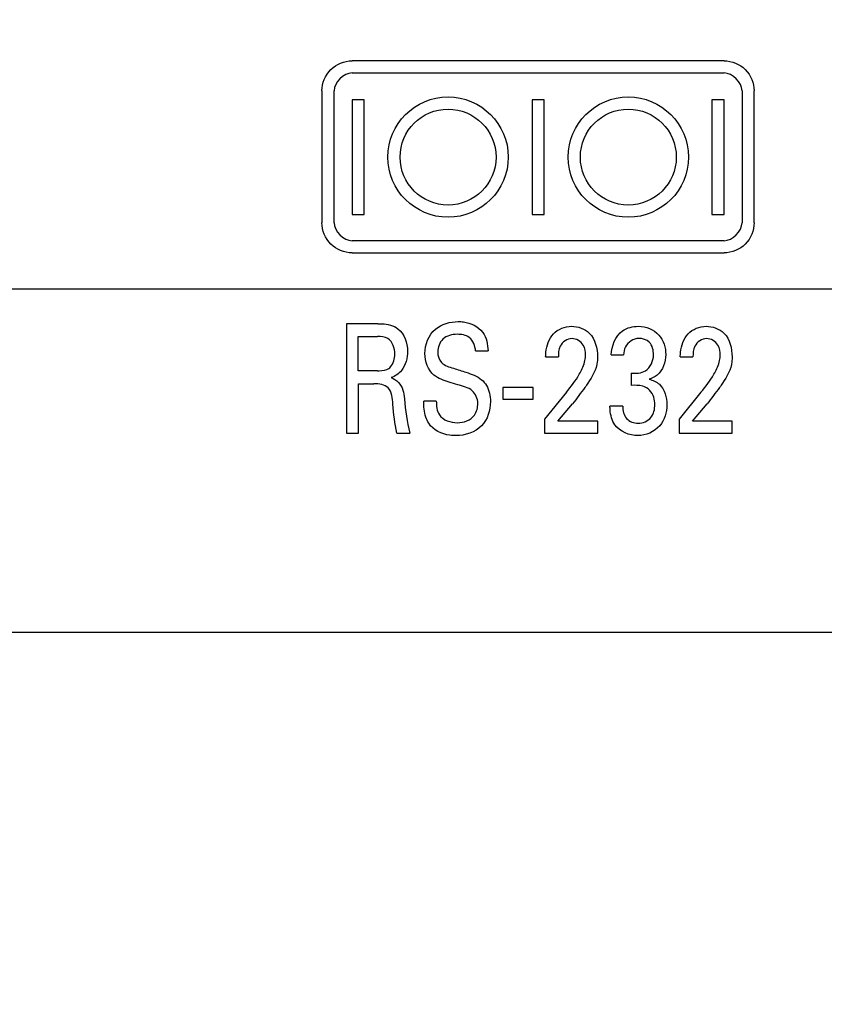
# Model space of a CAD drawing. Header units: inches. Extents: x 0 to 34, y 0 to 22.
# Tile 14 of 59: x 8.5 to 9.2, y 8.6 to 9.5. Entities that reach past the tile are written whole.
import ezdxf

# ---------------------------------------------------------------- set-up
doc = ezdxf.new("R2010")
doc.units = ezdxf.units.IN
doc.header["$LTSCALE"] = 1.87
doc.header["$MEASUREMENT"] = 0
doc.layers.get('0').update_dxf_attribs({"linetype": 'CONTINUOUS'})
doc.layers.add('ARTWORK', color=7, linetype='CONTINUOUS')
doc.layers.add('DIMENSIONS', color=7, linetype='CONTINUOUS')
doc.styles.get("Standard").update_dxf_attribs({"font": 'txt', "width": 0.8})
doc.dimstyles.new('DIMSTYLE_1', dxfattribs={"dimtxt": 0.125, "dimasz": 0.18, "dimexe": 0.125, "dimexo": 0.0625, "dimgap": 0.03125, "dimtad": 0, "dimtih": 1, "dimtoh": 1, "dimlfac": 0.5, "dimzin": 4, "dimdsep": 46, "dimtxsty": 'STANDARD', "dimblk": '_FILLED', "dimblk1": '_FILLED', "dimblk2": '_FILLED', "dimcen": 0.09, "dimadec": 0, "dimazin": 0, "dimtp": 0.01, "dimtm": 0.01, "dimtfac": 1, "dimtofl": 0, "dimtmove": 0, "dimatfit": 3, "dimldrblk": '_FILLED', "dimfxl": 1, "dimtolj": 1, "dimtzin": 4, "dimarcsym": 0})
doc.dimstyles.new('DIMSTYLE_2', dxfattribs={"dimtxt": 0.125, "dimasz": 0.18, "dimexe": 0.125, "dimexo": 0.0625, "dimgap": 0.03125, "dimtad": 0, "dimtih": 1, "dimtoh": 1, "dimlfac": 0.5, "dimzin": 4, "dimdsep": 46, "dimtxsty": 'STANDARD', "dimblk": '_FILLED', "dimblk1": '_FILLED', "dimblk2": '_FILLED', "dimcen": 0.09, "dimadec": 0, "dimazin": 0, "dimtp": 0.001, "dimtm": 0.001, "dimtfac": 1, "dimtofl": 0, "dimtmove": 0, "dimatfit": 3, "dimldrblk": '_FILLED', "dimfxl": 1, "dimtolj": 1, "dimtzin": 4, "dimarcsym": 0})

# ---------------------------------------------------------------- blocks, each defined once
blk = doc.blocks.new('*D5')
at = {"layer": 'DIMENSIONS', "color": 2, "linetype": 'CONTINUOUS'}
blk.add_line((9.78217, 9.04026), (9.78217, 7.30146), dxfattribs=at)
at = {"layer": 'DIMENSIONS', "color": 2, "linetype": 'CONTINUOUS', "insert": (9.71967, 7.23896), "char_height": 0.125, "width": 1.125, "attachment_point": 3, "rotation": 90, "line_spacing_factor": 0.9}
blk.add_mtext('2.46{\\Ftxt.shx;\\W1.000000;\\H0.125000; }[62.4]', dxfattribs=at)
blk = doc.blocks.new('_FILLED')
at = {"color": 0, "linetype": 'BYBLOCK'}
blk.add_solid([(0, 0), (-1, 0.1736), (-1, -0.1736)], dxfattribs=at)
blk = doc.blocks.new('*D6')
at = {"layer": 'DIMENSIONS', "color": 2, "linetype": 'CONTINUOUS'}
blk.add_line((9.62217, 9.88179), (9.62217, 7.30146), dxfattribs=at)
at = {"layer": 'DIMENSIONS', "color": 2, "linetype": 'CONTINUOUS', "insert": (9.55967, 7.23896), "char_height": 0.125, "width": 1.125, "attachment_point": 3, "rotation": 90, "line_spacing_factor": 0.9}
blk.add_mtext('2.38{\\Ftxt.shx;\\W1.000000;\\H0.125000; }[60.4]', dxfattribs=at)
blk = doc.blocks.new('*D7')
at = {"layer": 'DIMENSIONS', "color": 2, "linetype": 'CONTINUOUS'}
blk.add_line((11.15558, 9.3951), (11.15558, 7.30146), dxfattribs=at)
at = {"layer": 'DIMENSIONS', "color": 2, "linetype": 'CONTINUOUS', "insert": (11.09308, 7.23896), "char_height": 0.125, "width": 1.125, "attachment_point": 3, "rotation": 90, "line_spacing_factor": 0.9}
blk.add_mtext('3.15{\\Ftxt.shx;\\W1.000000;\\H0.125000; }[79.9]', dxfattribs=at)
blk = doc.blocks.new('*D8')
at = {"layer": 'DIMENSIONS', "color": 6, "linetype": 'CONTINUOUS'}
for p, q in [((11.67626, 10.37226), (11.67626, 7.68557)), ((11.67626, 7.68557), (11.82364, 7.51422)), ((11.82364, 7.51422), (11.82364, 7.30146))]:
    blk.add_line(p, q, dxfattribs=at)
at = {"layer": 'DIMENSIONS', "color": 6, "linetype": 'CONTINUOUS', "insert": (11.76114, 7.23896), "char_height": 0.125, "width": 1.125, "attachment_point": 3, "rotation": 90, "line_spacing_factor": 0.9}
blk.add_mtext('3.41{\\Ftxt.shx;\\W1.000000;\\H0.125000; }[86.5]', dxfattribs=at)
blk = doc.blocks.new('*D9')
at = {"layer": 'DIMENSIONS', "color": 2, "linetype": 'CONTINUOUS'}
blk.add_line((11.62172, 8.72526), (11.62172, 7.30146), dxfattribs=at)
at = {"layer": 'DIMENSIONS', "color": 2, "linetype": 'CONTINUOUS', "insert": (11.55922, 7.23896), "char_height": 0.125, "width": 1.125, "attachment_point": 3, "rotation": 90, "line_spacing_factor": 0.9}
blk.add_mtext('3.38{\\Ftxt.shx;\\W1.000000;\\H0.125000; }[85.8]', dxfattribs=at)
blk = doc.blocks.new('*D10')
at = {"layer": 'DIMENSIONS', "color": 2, "linetype": 'CONTINUOUS'}
blk.add_line((14.38548, 9.94246), (14.38548, 7.30146), dxfattribs=at)
at = {"layer": 'DIMENSIONS', "color": 2, "linetype": 'CONTINUOUS', "insert": (14.32298, 7.23896), "char_height": 0.125, "width": 1.225, "attachment_point": 3, "rotation": 90, "line_spacing_factor": 0.9}
blk.add_mtext('4.76{\\Ftxt.shx;\\W1.000000;\\H0.125000; }[120.9]', dxfattribs=at)
blk = doc.blocks.new('*D11')
at = {"layer": 'DIMENSIONS', "color": 2, "linetype": 'CONTINUOUS'}
blk.add_line((16.49548, 9.94246), (16.49548, 7.30146), dxfattribs=at)
at = {"layer": 'DIMENSIONS', "color": 2, "linetype": 'CONTINUOUS', "insert": (16.43298, 7.23896), "char_height": 0.125, "width": 1.225, "attachment_point": 3, "rotation": 90, "line_spacing_factor": 0.9}
blk.add_mtext('5.82{\\Ftxt.shx;\\W1.000000;\\H0.125000; }[147.7]', dxfattribs=at)
blk = doc.blocks.new('*D12')
at = {"layer": 'DIMENSIONS', "color": 2, "linetype": 'CONTINUOUS'}
blk.add_line((18.60548, 9.94246), (18.60548, 7.30146), dxfattribs=at)
at = {"layer": 'DIMENSIONS', "color": 2, "linetype": 'CONTINUOUS', "insert": (18.54298, 7.23896), "char_height": 0.125, "width": 1.225, "attachment_point": 3, "rotation": 90, "line_spacing_factor": 0.9}
blk.add_mtext('6.87{\\Ftxt.shx;\\W1.000000;\\H0.125000; }[174.5]', dxfattribs=at)
blk = doc.blocks.new('*D13')
at = {"layer": 'DIMENSIONS', "color": 2, "linetype": 'CONTINUOUS'}
blk.add_line((20.71548, 9.94246), (20.71548, 7.30146), dxfattribs=at)
at = {"layer": 'DIMENSIONS', "color": 2, "linetype": 'CONTINUOUS', "insert": (20.65298, 7.23896), "char_height": 0.125, "width": 1.225, "attachment_point": 3, "rotation": 90, "line_spacing_factor": 0.9}
blk.add_mtext('7.93{\\Ftxt.shx;\\W1.000000;\\H0.125000; }[201.3]', dxfattribs=at)
blk = doc.blocks.new('*D14')
at = {"layer": 'DIMENSIONS', "color": 2, "linetype": 'CONTINUOUS'}
blk.add_line((22.82548, 9.94246), (22.82548, 7.30146), dxfattribs=at)
at = {"layer": 'DIMENSIONS', "color": 2, "linetype": 'CONTINUOUS', "insert": (22.76298, 7.23896), "char_height": 0.125, "width": 1.225, "attachment_point": 3, "rotation": 90, "line_spacing_factor": 0.9}
blk.add_mtext('8.98{\\Ftxt.shx;\\W1.000000;\\H0.125000; }[228.1]', dxfattribs=at)
blk = doc.blocks.new('*D15')
at = {"layer": 'DIMENSIONS', "color": 2, "linetype": 'CONTINUOUS'}
blk.add_line((24.93548, 9.94246), (24.93548, 7.30146), dxfattribs=at)
at = {"layer": 'DIMENSIONS', "color": 2, "linetype": 'CONTINUOUS', "insert": (24.87298, 7.23896), "char_height": 0.125, "width": 1.325, "attachment_point": 3, "rotation": 90, "line_spacing_factor": 0.9}
blk.add_mtext('10.04{\\Ftxt.shx;\\W1.000000;\\H0.125000; }[254.9]', dxfattribs=at)
blk = doc.blocks.new('*D16')
at = {"layer": 'DIMENSIONS', "color": 2, "linetype": 'CONTINUOUS'}
blk.add_line((27.04548, 9.94246), (27.04548, 7.30146), dxfattribs=at)
at = {"layer": 'DIMENSIONS', "color": 2, "linetype": 'CONTINUOUS', "insert": (26.98298, 7.23896), "char_height": 0.125, "width": 1.325, "attachment_point": 3, "rotation": 90, "line_spacing_factor": 0.9}
blk.add_mtext('11.09{\\Ftxt.shx;\\W1.000000;\\H0.125000; }[281.7]', dxfattribs=at)
blk = doc.blocks.new('*D17')
at = {"layer": 'DIMENSIONS', "color": 2, "linetype": 'CONTINUOUS'}
blk.add_line((29.15548, 9.94246), (29.15548, 7.30146), dxfattribs=at)
at = {"layer": 'DIMENSIONS', "color": 2, "linetype": 'CONTINUOUS', "insert": (29.09298, 7.23896), "char_height": 0.125, "width": 1.325, "attachment_point": 3, "rotation": 90, "line_spacing_factor": 0.9}
blk.add_mtext('12.15{\\Ftxt.shx;\\W1.000000;\\H0.125000; }[308.5]', dxfattribs=at)
blk = doc.blocks.new('*D29')
at = {"layer": 'DIMENSIONS', "color": 2, "linetype": 'CONTINUOUS'}
for p, q in [((4.32772, 8.91296), (4.20295, 8.81719)), ((11.43402, 8.91296), (4.32772, 8.91296)), ((4.20295, 8.81719), (4.05382, 8.81719))]:
    blk.add_line(p, q, dxfattribs=at)
at = {"layer": 'DIMENSIONS', "color": 2, "linetype": 'CONTINUOUS', "insert": (3.99132, 8.87969), "char_height": 0.125, "width": 1.025, "attachment_point": 3, "line_spacing_factor": 0.9}
blk.add_mtext('.46{\\Ftxt.shx;\\W1.000000;\\H0.125000; }[11.7]', dxfattribs=at)
blk = doc.blocks.new('*D30')
at = {"layer": 'DIMENSIONS', "color": 2, "linetype": 'CONTINUOUS'}
blk.add_line((9.59447, 9.22796), (4.05382, 9.22796), dxfattribs=at)
at = {"layer": 'DIMENSIONS', "color": 2, "linetype": 'CONTINUOUS', "insert": (3.99132, 9.29046), "char_height": 0.125, "width": 1.025, "attachment_point": 3, "line_spacing_factor": 0.9}
blk.add_mtext('.62{\\Ftxt.shx;\\W1.000000;\\H0.125000; }[15.7]', dxfattribs=at)
blk = doc.blocks.new('*D31')
at = {"layer": 'DIMENSIONS', "color": 2, "linetype": 'CONTINUOUS'}
blk.add_line((10.87908, 9.6716), (4.05382, 9.6716), dxfattribs=at)
at = {"layer": 'DIMENSIONS', "color": 2, "linetype": 'CONTINUOUS', "insert": (3.99132, 9.7341), "char_height": 0.125, "width": 1.025, "attachment_point": 3, "line_spacing_factor": 0.9}
blk.add_mtext('.84{\\Ftxt.shx;\\W1.000000;\\H0.125000; }[21.4]', dxfattribs=at)
blk = doc.blocks.new('*D32')
at = {"layer": 'DIMENSIONS', "color": 6, "linetype": 'CONTINUOUS'}
blk.add_line((10.82836, 11.42196), (4.05382, 11.42196), dxfattribs=at)
at = {"layer": 'DIMENSIONS', "color": 6, "linetype": 'CONTINUOUS', "insert": (3.99132, 11.48446), "char_height": 0.125, "width": 1.125, "attachment_point": 3, "line_spacing_factor": 0.9}
blk.add_mtext('1.72{\\Ftxt.shx;\\W1.000000;\\H0.125000; }[43.6]', dxfattribs=at)
blk = doc.blocks.new('*D33')
at = {"layer": 'DIMENSIONS', "color": 2, "linetype": 'CONTINUOUS'}
blk.add_line((9.14599, 10.35796), (4.05382, 10.35796), dxfattribs=at)
at = {"layer": 'DIMENSIONS', "color": 2, "linetype": 'CONTINUOUS', "insert": (3.99132, 10.42046), "char_height": 0.125, "width": 1.125, "attachment_point": 3, "line_spacing_factor": 0.9}
blk.add_mtext('1.18{\\Ftxt.shx;\\W1.000000;\\H0.125000; }[30.1]', dxfattribs=at)
blk = doc.blocks.new('*D34')
at = {"layer": 'DIMENSIONS', "color": 6, "linetype": 'CONTINUOUS'}
blk.add_line((9.39994, 11.18416), (4.05382, 11.18416), dxfattribs=at)
at = {"layer": 'DIMENSIONS', "color": 6, "linetype": 'CONTINUOUS', "insert": (3.99132, 11.24666), "char_height": 0.125, "width": 1.125, "attachment_point": 3, "line_spacing_factor": 0.9}
blk.add_mtext('1.60{\\Ftxt.shx;\\W1.000000;\\H0.125000; }[40.6]', dxfattribs=at)
blk = doc.blocks.new('*D38')
at = {"layer": 'DIMENSIONS', "color": 6, "linetype": 'CONTINUOUS'}
blk.add_line((11.24816, 12.01396), (4.05382, 12.01396), dxfattribs=at)
at = {"layer": 'DIMENSIONS', "color": 6, "linetype": 'CONTINUOUS', "insert": (3.99132, 12.07646), "char_height": 0.125, "width": 1.125, "attachment_point": 3, "line_spacing_factor": 0.9}
blk.add_mtext('2.01{\\Ftxt.shx;\\W1.000000;\\H0.125000; }[51.1]', dxfattribs=at)
blk = doc.blocks.new('*D39')
at = {"layer": 'DIMENSIONS', "color": 2, "linetype": 'CONTINUOUS'}
for p, q in [((10.84789, 13.36096), (10.75041, 13.17322)), ((11.46331, 13.36096), (10.84789, 13.36096)), ((10.75041, 13.17322), (4.05382, 13.17322))]:
    blk.add_line(p, q, dxfattribs=at)
at = {"layer": 'DIMENSIONS', "color": 2, "linetype": 'CONTINUOUS', "insert": (3.99132, 13.23572), "char_height": 0.125, "width": 1.125, "attachment_point": 3, "line_spacing_factor": 0.9}
blk.add_mtext('2.69{\\Ftxt.shx;\\W1.000000;\\H0.125000; }[68.2]', dxfattribs=at)
blk = doc.blocks.new('*D40')
at = {"layer": 'DIMENSIONS', "color": 2, "linetype": 'CONTINUOUS'}
blk.add_line((9.63766, 13.62796), (4.05382, 13.62796), dxfattribs=at)
at = {"layer": 'DIMENSIONS', "color": 2, "linetype": 'CONTINUOUS', "insert": (3.99132, 13.69046), "char_height": 0.125, "width": 1.125, "attachment_point": 3, "line_spacing_factor": 0.9}
blk.add_mtext('2.82{\\Ftxt.shx;\\W1.000000;\\H0.125000; }[71.6]', dxfattribs=at)
blk = doc.blocks.new('*D41')
at = {"layer": 'DIMENSIONS', "color": 2, "linetype": 'CONTINUOUS'}
blk.add_line((9.63766, 12.52796), (4.05382, 12.52796), dxfattribs=at)
at = {"layer": 'DIMENSIONS', "color": 2, "linetype": 'CONTINUOUS', "insert": (3.99132, 12.59046), "char_height": 0.125, "width": 1.125, "attachment_point": 3, "line_spacing_factor": 0.9}
blk.add_mtext('2.27{\\Ftxt.shx;\\W1.000000;\\H0.125000; }[57.6]', dxfattribs=at)
blk = doc.blocks.new('*D42')
at = {"layer": 'DIMENSIONS', "color": 6, "linetype": 'CONTINUOUS'}
blk.add_line((11.48856, 10.55996), (4.05382, 10.55996), dxfattribs=at)
at = {"layer": 'DIMENSIONS', "color": 6, "linetype": 'CONTINUOUS', "insert": (3.99132, 10.62246), "char_height": 0.125, "width": 1.125, "attachment_point": 3, "line_spacing_factor": 0.9}
blk.add_mtext('1.29{\\Ftxt.shx;\\W1.000000;\\H0.125000; }[32.6]', dxfattribs=at)
blk = doc.blocks.new('*D44')
at = {"layer": 'DIMENSIONS', "color": 6, "linetype": 'CONTINUOUS'}
blk.add_line((11.43586, 11.82626), (11.43586, 7.30146), dxfattribs=at)
at = {"layer": 'DIMENSIONS', "color": 6, "linetype": 'CONTINUOUS', "insert": (11.37336, 7.23896), "char_height": 0.125, "width": 1.125, "attachment_point": 3, "rotation": 90, "line_spacing_factor": 0.9}
blk.add_mtext('3.29{\\Ftxt.shx;\\W1.000000;\\H0.125000; }[83.4]', dxfattribs=at)
blk = doc.blocks.new('*D47')
at = {"layer": 'DIMENSIONS', "color": 2, "linetype": 'CONTINUOUS'}
blk.add_line((11.48856, 10.55996), (4.05382, 10.55996), dxfattribs=at)
at = {"layer": 'DIMENSIONS', "color": 2, "linetype": 'CONTINUOUS', "insert": (3.99132, 10.62246), "char_height": 0.125, "width": 1.125, "attachment_point": 3, "line_spacing_factor": 0.9}
blk.add_mtext('1.29{\\Ftxt.shx;\\W1.000000;\\H0.125000; }[32.6]', dxfattribs=at)
blk = doc.blocks.new('*D48')
at = {"layer": 'DIMENSIONS', "color": 2, "linetype": 'CONTINUOUS'}
for p, q in [((11.67626, 10.37226), (11.67626, 7.68324)), ((11.67626, 7.68324), (11.82295, 7.51927)), ((11.82295, 7.51927), (11.82295, 7.30146))]:
    blk.add_line(p, q, dxfattribs=at)
at = {"layer": 'DIMENSIONS', "color": 2, "linetype": 'CONTINUOUS', "insert": (11.76045, 7.23896), "char_height": 0.125, "width": 1.125, "attachment_point": 3, "rotation": 90, "line_spacing_factor": 0.9}
blk.add_mtext('3.41{\\Ftxt.shx;\\W1.000000;\\H0.125000; }[86.5]', dxfattribs=at)
blk = doc.blocks.new('*D49')
at = {"layer": 'DIMENSIONS', "color": 2, "linetype": 'CONTINUOUS'}
blk.add_line((11.43586, 11.82626), (11.43586, 7.30146), dxfattribs=at)
at = {"layer": 'DIMENSIONS', "color": 2, "linetype": 'CONTINUOUS', "insert": (11.37336, 7.23896), "char_height": 0.125, "width": 1.125, "attachment_point": 3, "rotation": 90, "line_spacing_factor": 0.9}
blk.add_mtext('3.29{\\Ftxt.shx;\\W1.000000;\\H0.125000; }[83.4]', dxfattribs=at)
blk = doc.blocks.new('*D50')
at = {"layer": 'DIMENSIONS', "color": 2, "linetype": 'CONTINUOUS'}
blk.add_line((9.39994, 11.18416), (4.05382, 11.18416), dxfattribs=at)
at = {"layer": 'DIMENSIONS', "color": 2, "linetype": 'CONTINUOUS', "insert": (3.99132, 11.24666), "char_height": 0.125, "width": 1.125, "attachment_point": 3, "line_spacing_factor": 0.9}
blk.add_mtext('1.60{\\Ftxt.shx;\\W1.000000;\\H0.125000; }[40.6]', dxfattribs=at)
blk = doc.blocks.new('*D51')
at = {"layer": 'DIMENSIONS', "color": 2, "linetype": 'CONTINUOUS'}
blk.add_line((10.82836, 11.42196), (4.05382, 11.42196), dxfattribs=at)
at = {"layer": 'DIMENSIONS', "color": 2, "linetype": 'CONTINUOUS', "insert": (3.99132, 11.48446), "char_height": 0.125, "width": 1.125, "attachment_point": 3, "line_spacing_factor": 0.9}
blk.add_mtext('1.72{\\Ftxt.shx;\\W1.000000;\\H0.125000; }[43.6]', dxfattribs=at)
blk = doc.blocks.new('*D52')
at = {"layer": 'DIMENSIONS', "color": 2, "linetype": 'CONTINUOUS'}
blk.add_line((11.24816, 12.01396), (4.05382, 12.01396), dxfattribs=at)
at = {"layer": 'DIMENSIONS', "color": 2, "linetype": 'CONTINUOUS', "insert": (3.99132, 12.07646), "char_height": 0.125, "width": 1.125, "attachment_point": 3, "line_spacing_factor": 0.9}
blk.add_mtext('2.01{\\Ftxt.shx;\\W1.000000;\\H0.125000; }[51.1]', dxfattribs=at)

msp = doc.modelspace()

# ---------------------------------------------------------------- linework, layer by layer
at = {"layer": 'ARTWORK', "color": 3, "linetype": 'CONTINUOUS'}
for p, q in [((9.11817, 9.43753), (8.77681, 9.43753)), ((8.77681, 9.42641), (9.11817, 9.42641)), ((8.74922, 9.41), (8.74922, 9.28891)), ((8.76034, 9.28891), (8.76034, 9.41)), ((9.13463, 9.41), (9.13463, 9.28891)), ((9.14576, 9.28891), (9.14576, 9.41)), ((8.77678, 9.40175), (8.77678, 9.29661)), ((8.7879, 9.40175), (8.77678, 9.40175)), ((8.7879, 9.29661), (8.7879, 9.40175)), ((8.94193, 9.40175), (8.94193, 9.29661)), ((8.95305, 9.40175), (8.94193, 9.40175)), ((8.95305, 9.29661), (8.95305, 9.40175)), ((9.10707, 9.40175), (9.10707, 9.29661)), ((9.1182, 9.40175), (9.10707, 9.40175)), ((9.1182, 9.29661), (9.1182, 9.40175)), ((8.77678, 9.29661), (8.7879, 9.29661)), ((8.94193, 9.29661), (8.95305, 9.29661)), ((9.10707, 9.29661), (9.1182, 9.29661)), ((9.11817, 9.27244), (8.77681, 9.27244)), ((8.77681, 9.26132), (9.11817, 9.26132)), ((8.77177, 9.19629), (8.77177, 9.09591)), ((8.80042, 9.19629), (8.77177, 9.19629)), ((8.78254, 9.15306), (8.78254, 9.1846)), ((8.78254, 9.1846), (8.80009, 9.1846)), ((8.89009, 9.17126), (8.90163, 9.17126)), ((8.95445, 9.16584), (8.96611, 9.16584)), ((9.01467, 9.16765), (9.02588, 9.16765)), ((9.07799, 9.16584), (9.08965, 9.16584)), ((8.80009, 9.15306), (8.78254, 9.15306)), ((9.03288, 9.15097), (9.03288, 9.13971)), ((8.78277, 9.09591), (8.78277, 9.14123)), ((8.78277, 9.14123), (8.79676, 9.14123)), ((8.91511, 9.13776), (8.91511, 9.12719)), ((8.94298, 9.13776), (8.91511, 9.13776)), ((8.94298, 9.12719), (8.94298, 9.13776)), ((8.91511, 9.12719), (8.94298, 9.12719)), ((8.97343, 9.13331), (8.95333, 9.10857)), ((9.09698, 9.13331), (9.07688, 9.10857)), ((8.8541, 9.12525), (8.84255, 9.12525)), ((8.96566, 9.1069), (8.97909, 9.12289)), ((9.02522, 9.12067), (9.01345, 9.12067)), ((9.08921, 9.1069), (9.10264, 9.12289)), ((8.95333, 9.10857), (8.95333, 9.09591)), ((9.07688, 9.10857), (9.07688, 9.09591)), ((9.00219, 9.1069), (8.96566, 9.1069)), ((9.00219, 9.09591), (9.00219, 9.1069)), ((9.12574, 9.1069), (9.08921, 9.1069)), ((9.12574, 9.09591), (9.12574, 9.1069)), ((8.77177, 9.09591), (8.78277, 9.09591)), ((8.81797, 9.09591), (8.82985, 9.09591)), ((8.95333, 9.09591), (9.00219, 9.09591)), ((9.07688, 9.09591), (9.12574, 9.09591))]:
    msp.add_line(p, q, dxfattribs=at)
for centre, radius in [((8.86491, 9.34918), 0.0552), ((9.03031, 9.34918), 0.0552), ((8.86491, 9.34918), 0.044), ((9.03031, 9.34918), 0.044)]:
    msp.add_circle(centre, radius, dxfattribs=at)
for points, knots in [([(8.74922, 9.41), (8.74922, 9.41702), (8.75514, 9.43165), (8.76977, 9.43753), (8.77681, 9.43753)], [0, 0, 0, 0, 0.499661, 1, 1, 1, 1]), ([(9.11817, 9.43753), (9.1252, 9.43753), (9.13984, 9.43165), (9.14576, 9.41702), (9.14576, 9.41)], [0, 0, 0, 0, 0.500339, 1, 1, 1, 1]), ([(8.80042, 9.19629), (8.80168, 9.19629), (8.80802, 9.19625), (8.81487, 9.19477), (8.81887, 9.19156)], [0, 0, 0, 0, 0.197629, 1, 1, 1, 1]), ([(8.84366, 9.1689), (8.84366, 9.177), (8.85015, 9.19383), (8.86684, 9.19823), (8.8742, 9.19823)], [0, 0, 0, 0, 0.524069, 1, 1, 1, 1]), ([(8.8742, 9.19823), (8.87583, 9.19823), (8.88409, 9.19779), (8.89278, 9.19376), (8.89675, 9.18836)], [0, 0, 0, 0, 0.195219, 1, 1, 1, 1]), ([(8.97821, 9.19392), (8.98403, 9.19392), (8.99856, 9.18879), (9.00197, 9.17351), (9.00197, 9.16584)], [0, 0, 0, 0, 0.431819, 1, 1, 1, 1]), ([(9.01467, 9.16765), (9.01489, 9.17578), (9.0205, 9.19071), (9.03451, 9.19392), (9.03954, 9.19392)], [0, 0, 0, 0, 0.617723, 1, 1, 1, 1]), ([(9.03954, 9.19392), (9.04637, 9.19392), (9.06062, 9.18845), (9.06465, 9.17427), (9.06465, 9.16792)], [0, 0, 0, 0, 0.51771, 1, 1, 1, 1]), ([(9.10176, 9.19392), (9.10758, 9.19392), (9.1221, 9.18879), (9.12552, 9.17351), (9.12552, 9.16584)], [0, 0, 0, 0, 0.431802, 1, 1, 1, 1]), ([(8.81608, 9.16834), (8.81608, 9.17353), (8.81277, 9.18383), (8.80338, 9.1846), (8.80009, 9.1846)], [0, 0, 0, 0, 0.612066, 1, 1, 1, 1]), ([(8.8732, 9.18656), (8.86861, 9.18656), (8.85877, 9.18424), (8.85543, 9.17456), (8.85543, 9.17029)], [0, 0, 0, 0, 0.5183, 1, 1, 1, 1]), ([(8.89009, 9.17126), (8.88989, 9.17578), (8.88636, 9.1852), (8.87706, 9.18656), (8.8732, 9.18656)], [0, 0, 0, 0, 0.539982, 1, 1, 1, 1]), ([(8.95445, 9.16584), (8.95448, 9.16727), (8.95474, 9.17472), (8.95744, 9.18251), (8.96155, 9.18698)], [0, 0, 0, 0, 0.190434, 1, 1, 1, 1]), ([(8.97866, 9.18266), (8.97433, 9.18266), (8.96634, 9.17715), (8.96611, 9.16914), (8.96611, 9.16584)], [0, 0, 0, 0, 0.56733, 1, 1, 1, 1]), ([(8.99098, 9.16696), (8.99098, 9.17024), (8.99029, 9.17793), (8.98264, 9.18266), (8.97866, 9.18266)], [0, 0, 0, 0, 0.451555, 1, 1, 1, 1]), ([(9.03988, 9.1828), (9.03507, 9.1828), (9.02723, 9.17764), (9.0261, 9.17018), (9.02588, 9.16765)], [0, 0, 0, 0, 0.654432, 1, 1, 1, 1]), ([(9.05343, 9.16765), (9.05343, 9.17174), (9.05162, 9.18035), (9.0433, 9.1828), (9.03988, 9.1828)], [0, 0, 0, 0, 0.544685, 1, 1, 1, 1]), ([(9.07799, 9.16584), (9.07803, 9.16727), (9.07828, 9.17472), (9.08099, 9.18251), (9.0851, 9.18698)], [0, 0, 0, 0, 0.190426, 1, 1, 1, 1]), ([(9.1022, 9.18266), (9.09788, 9.18266), (9.08988, 9.17715), (9.08965, 9.16915), (9.08965, 9.16584)], [0, 0, 0, 0, 0.567374, 1, 1, 1, 1]), ([(9.11452, 9.16696), (9.11452, 9.17024), (9.11384, 9.17793), (9.10619, 9.18266), (9.1022, 9.18266)], [0, 0, 0, 0, 0.451625, 1, 1, 1, 1]), ([(8.81065, 9.15528), (8.81119, 9.15567), (8.81477, 9.15891), (8.81608, 9.16422), (8.81608, 9.16834)], [0, 0, 0, 0, 0.139856, 1, 1, 1, 1]), ([(8.85543, 9.17029), (8.85543, 9.16686), (8.85806, 9.15869), (8.86602, 9.15656), (8.86988, 9.15541)], [0, 0, 0, 0, 0.46089, 1, 1, 1, 1]), ([(8.98532, 9.14985), (8.9863, 9.15154), (8.98924, 9.15681), (8.99098, 9.16287), (8.99098, 9.16696)], [0, 0, 0, 0, 0.323271, 1, 1, 1, 1]), ([(9.00197, 9.16584), (9.00197, 9.16435), (9.00185, 9.15569), (8.9971, 9.14781), (8.9933, 9.1418)], [0, 0, 0, 0, 0.173783, 1, 1, 1, 1]), ([(9.03288, 9.15097), (9.0373, 9.15048), (9.04833, 9.15107), (9.05343, 9.16222), (9.05343, 9.16765)], [0, 0, 0, 0, 0.450225, 1, 1, 1, 1]), ([(9.06465, 9.16792), (9.06465, 9.16111), (9.0609, 9.15042), (9.052, 9.14602), (9.04932, 9.14527)], [0, 0, 0, 0, 0.709977, 1, 1, 1, 1]), ([(9.10887, 9.14985), (9.10985, 9.15154), (9.11278, 9.15681), (9.11452, 9.16287), (9.11452, 9.16696)], [0, 0, 0, 0, 0.323257, 1, 1, 1, 1]), ([(9.12552, 9.16584), (9.12552, 9.16435), (9.1254, 9.15569), (9.12065, 9.14781), (9.11685, 9.1418)], [0, 0, 0, 0, 0.173791, 1, 1, 1, 1]), ([(8.80009, 9.15306), (8.80067, 9.15306), (8.80425, 9.15314), (8.80822, 9.15348), (8.81065, 9.15528)], [0, 0, 0, 0, 0.161104, 1, 1, 1, 1]), ([(8.86988, 9.15541), (8.87369, 9.15419), (8.8825, 9.1514), (8.89165, 9.14826), (8.89574, 9.14485)], [0, 0, 0, 0, 0.429274, 1, 1, 1, 1]), ([(8.81264, 9.14679), (8.81764, 9.14516), (8.82403, 9.13809), (8.82462, 9.13015), (8.82486, 9.12747)], [0, 0, 0, 0, 0.662016, 1, 1, 1, 1]), ([(8.87376, 9.14026), (8.8711, 9.14108), (8.86367, 9.14341), (8.85586, 9.14588), (8.85199, 9.14916)], [0, 0, 0, 0, 0.354435, 1, 1, 1, 1]), ([(8.89574, 9.14485), (8.89748, 9.14342), (8.90235, 9.13768), (8.90375, 9.12994), (8.90375, 9.12483)], [0, 0, 0, 0, 0.305676, 1, 1, 1, 1]), ([(9.04932, 9.14527), (9.05279, 9.14465), (9.06269, 9.14007), (9.06575, 9.12857), (9.06575, 9.12191)], [0, 0, 0, 0, 0.345681, 1, 1, 1, 1]), ([(8.81431, 9.12247), (8.81384, 9.1276), (8.81322, 9.13952), (8.80138, 9.14123), (8.79676, 9.14123)], [0, 0, 0, 0, 0.526684, 1, 1, 1, 1]), ([(8.89219, 9.1233), (8.89219, 9.12745), (8.88802, 9.13716), (8.87838, 9.13883), (8.87376, 9.14026)], [0, 0, 0, 0, 0.461426, 1, 1, 1, 1]), ([(8.9933, 9.1418), (8.99242, 9.14041), (8.98773, 9.13406), (8.983, 9.12775), (8.97909, 9.12289)], [0, 0, 0, 0, 0.208609, 1, 1, 1, 1]), ([(9.05465, 9.12205), (9.05465, 9.12431), (9.05401, 9.13139), (9.04819, 9.13775), (9.04354, 9.139)], [0, 0, 0, 0, 0.319686, 1, 1, 1, 1]), ([(9.11685, 9.1418), (9.11597, 9.14041), (9.11128, 9.13406), (9.10655, 9.12775), (9.10264, 9.12289)], [0, 0, 0, 0, 0.208605, 1, 1, 1, 1]), ([(8.84721, 9.10494), (8.84613, 9.1067), (8.84311, 9.11311), (8.84255, 9.1203), (8.84255, 9.12525)], [0, 0, 0, 0, 0.294211, 1, 1, 1, 1]), ([(8.8541, 9.12525), (8.85424, 9.12096), (8.8551, 9.10951), (8.86741, 9.10537), (8.87343, 9.10537)], [0, 0, 0, 0, 0.416155, 1, 1, 1, 1]), ([(8.90375, 9.12483), (8.90375, 9.11692), (8.89845, 9.09911), (8.88048, 9.09355), (8.87209, 9.09355)], [0, 0, 0, 0, 0.485289, 1, 1, 1, 1]), ([(8.87343, 9.10537), (8.87915, 9.10537), (8.88993, 9.1094), (8.89219, 9.11954), (8.89219, 9.1233)], [0, 0, 0, 0, 0.603214, 1, 1, 1, 1]), ([(9.018, 9.10356), (9.01525, 9.10744), (9.01362, 9.11359), (9.01348, 9.11949), (9.01345, 9.12067)], [0, 0, 0, 0, 0.802301, 1, 1, 1, 1]), ([(9.02522, 9.12067), (9.02517, 9.11672), (9.02691, 9.10805), (9.03549, 9.10494), (9.03932, 9.10494)], [0, 0, 0, 0, 0.506686, 1, 1, 1, 1]), ([(9.06575, 9.12191), (9.06575, 9.11513), (9.06141, 9.10015), (9.04643, 9.09355), (9.03909, 9.09355)], [0, 0, 0, 0, 0.480258, 1, 1, 1, 1]), ([(9.03932, 9.10494), (9.04362, 9.10494), (9.05266, 9.10887), (9.05465, 9.11796), (9.05465, 9.12205)], [0, 0, 0, 0, 0.511883, 1, 1, 1, 1]), ([(8.87209, 9.09355), (8.87023, 9.09355), (8.86106, 9.09401), (8.85114, 9.09866), (8.84721, 9.10494)], [0, 0, 0, 0, 0.200635, 1, 1, 1, 1])]:
    msp.add_open_spline(points, degree=3, knots=knots, dxfattribs=at)
for points in [[(8.77681, 9.42641), (8.76906, 9.42641), (8.76034, 9.41775), (8.76034, 9.41)], [(9.13463, 9.41), (9.13463, 9.41775), (9.12592, 9.42641), (9.11817, 9.42641)], [(8.77681, 9.26132), (8.76977, 9.26132), (8.75513, 9.26723), (8.74922, 9.28187), (8.74922, 9.28891)], [(8.76034, 9.28891), (8.76034, 9.28114), (8.76904, 9.27244), (8.77681, 9.27244)], [(9.11817, 9.27244), (9.12593, 9.27244), (9.13463, 9.28114), (9.13463, 9.28891)], [(9.14576, 9.28891), (9.14576, 9.28187), (9.13985, 9.26723), (9.1252, 9.26132), (9.11817, 9.26132)], [(8.81887, 9.19156), (8.8247, 9.18696), (8.82775, 9.17855), (8.82775, 9.17112)], [(8.96155, 9.18698), (8.96566, 9.19137), (8.97219, 9.19392), (8.97821, 9.19392)], [(9.0851, 9.18698), (9.08921, 9.19137), (9.09574, 9.19392), (9.10176, 9.19392)], [(8.89675, 9.18836), (8.90023, 9.18357), (8.90132, 9.17718), (8.90163, 9.17126)], [(8.82775, 9.17112), (8.82775, 9.1649), (8.82597, 9.15819), (8.82208, 9.15332)], [(8.85199, 9.14916), (8.84654, 9.15378), (8.84366, 9.16176), (8.84366, 9.1689)], [(8.82208, 9.15332), (8.81969, 9.15034), (8.81626, 9.14804), (8.81264, 9.14679)], [(8.97343, 9.13331), (8.97773, 9.13856), (8.98186, 9.14401), (8.98532, 9.14985)], [(9.09698, 9.13331), (9.10128, 9.13856), (9.10541, 9.14401), (9.10887, 9.14985)], [(9.04354, 9.139), (9.04008, 9.13985), (9.03644, 9.13983), (9.03288, 9.13971)], [(8.82486, 9.12747), (8.82586, 9.11687), (8.82699, 9.10617), (8.82985, 9.09591)], [(8.81797, 9.09591), (8.81567, 9.10455), (8.81521, 9.11358), (8.81431, 9.12247)], [(9.03909, 9.09355), (9.03131, 9.09355), (9.02242, 9.09715), (9.018, 9.10356)]]:
    msp.add_open_spline(points, degree=3, dxfattribs=at)

# ---------------------------------------------------------------- dimensions: what is measured, and where the dimension line sits
at = {"layer": 'DIMENSIONS', "color": 2, "linetype": 'CONTINUOUS'}
for feature_location, offset, dtype, origin, dimstyle, picture, middle in [((9.63766, 13.62796), (-5.58384, 0), 0, (9.70016, 7.98968), 'DIMSTYLE_1', '*D40', (3.42882, 13.62796)), ((11.46331, 13.36096), (-7.40949, -0.18774), 0, (11.52581, 7.98968), 'DIMSTYLE_1', '*D39', (3.42882, 13.17322)), ((9.63766, 12.52796), (-5.58384, 0), 0, (9.70016, 7.98968), 'DIMSTYLE_1', '*D41', (3.42882, 12.52796)), ((11.24816, 12.01396), (-7.19434, 0), 0, (11.31066, 7.98968), 'DIMSTYLE_2', '*D52', (3.42882, 12.01396)), ((11.43586, 11.82626), (0, -4.5248), 1, (4.86533, 11.88876), 'DIMSTYLE_2', '*D49', (11.43586, 6.67646)), ((10.82836, 11.42196), (-6.77454, 0), 0, (10.89086, 7.98968), 'DIMSTYLE_2', '*D51', (3.42882, 11.42196)), ((9.39994, 11.18416), (-5.34612, 0), 0, (9.46244, 7.98968), 'DIMSTYLE_2', '*D50', (3.42882, 11.18416)), ((11.48856, 10.55996), (-7.43474, 0), 0, (11.55106, 7.98968), 'DIMSTYLE_2', '*D47', (3.42882, 10.55996)), ((9.14599, 10.35796), (-5.09218, 0), 0, (9.20849, 7.98968), 'DIMSTYLE_1', '*D33', (3.42882, 10.35796)), ((11.67626, 10.37226), (0.1467, -3.0708), 0, (4.86533, 10.43476), 'DIMSTYLE_2', '*D48', (11.82295, 6.67646)), ((14.38548, 9.94246), (0, -2.64099), 1, (4.86533, 10.00496), 'DIMSTYLE_1', '*D10', (14.38548, 6.62646)), ((16.49548, 9.94246), (0, -2.64099), 1, (4.86533, 10.00496), 'DIMSTYLE_1', '*D11', (16.49548, 6.62646)), ((18.60548, 9.94246), (0, -2.64099), 1, (4.86533, 10.00496), 'DIMSTYLE_1', '*D12', (18.60548, 6.62646)), ((20.71548, 9.94246), (0, -2.64099), 1, (4.86533, 10.00496), 'DIMSTYLE_1', '*D13', (20.71548, 6.62646)), ((22.82548, 9.94246), (0, -2.64099), 1, (4.86533, 10.00496), 'DIMSTYLE_1', '*D14', (22.82548, 6.62646)), ((24.93548, 9.94246), (0, -2.64099), 1, (4.86533, 10.00496), 'DIMSTYLE_1', '*D15', (24.93548, 6.57646)), ((27.04548, 9.94246), (0, -2.64099), 1, (4.86533, 10.00496), 'DIMSTYLE_1', '*D16', (27.04548, 6.57646)), ((29.15548, 9.94246), (0, -2.64099), 1, (4.86533, 10.00496), 'DIMSTYLE_1', '*D17', (29.15548, 6.57646)), ((9.62217, 9.88179), (0, -2.58032), 1, (4.86533, 9.94429), 'DIMSTYLE_1', '*D6', (9.62217, 6.67646)), ((10.87908, 9.6716), (-6.82526, 0), 0, (10.94158, 7.98968), 'DIMSTYLE_1', '*D31', (3.47882, 9.6716)), ((11.15558, 9.3951), (0, -2.09363), 1, (4.86533, 9.4576), 'DIMSTYLE_1', '*D7', (11.15558, 6.67646)), ((9.59447, 9.22796), (-5.54065, 0), 0, (9.65697, 7.98968), 'DIMSTYLE_1', '*D30', (3.47882, 9.22796)), ((9.78217, 9.04026), (0, -1.7388), 1, (4.86533, 9.10276), 'DIMSTYLE_1', '*D5', (9.78217, 6.67646)), ((11.43402, 8.91296), (-7.3802, -0.09578), 0, (11.49652, 7.98968), 'DIMSTYLE_1', '*D29', (3.47882, 8.81719)), ((11.62172, 8.72526), (0, -1.4238), 1, (4.86533, 8.78776), 'DIMSTYLE_1', '*D9', (11.62172, 6.67646))]:
    dim = msp.add_ordinate_dim(feature_location=feature_location, offset=offset, dtype=dtype, origin=origin, dimstyle=dimstyle, dxfattribs=at)
    dim.commit()
    dim.dimension.update_dxf_attribs({"geometry": picture, "text_midpoint": middle})
at = {"layer": 'DIMENSIONS', "color": 6, "linetype": 'CONTINUOUS'}
for feature_location, offset, dtype, origin, picture, middle in [((11.24816, 12.01396), (-7.19434, 0), 0, (11.31066, 7.98968), '*D38', (3.42882, 12.01396)), ((11.43586, 11.82626), (0, -4.5248), 1, (4.86533, 11.88876), '*D44', (11.43586, 6.67646)), ((10.82836, 11.42196), (-6.77454, 0), 0, (10.89086, 7.98968), '*D32', (3.42882, 11.42196)), ((9.39994, 11.18416), (-5.34612, 0), 0, (9.46244, 7.98968), '*D34', (3.42882, 11.18416)), ((11.48856, 10.55996), (-7.43474, 0), 0, (11.55106, 7.98968), '*D42', (3.42882, 10.55996)), ((11.67626, 10.37226), (0.14739, -3.0708), 0, (4.86533, 10.43476), '*D8', (11.82364, 6.67646))]:
    dim = msp.add_ordinate_dim(feature_location=feature_location, offset=offset, dtype=dtype, origin=origin, dimstyle='DIMSTYLE_1', dxfattribs=at)
    dim.commit()
    dim.dimension.update_dxf_attribs({"geometry": picture, "text_midpoint": middle})

doc.saveas('drawing.dxf')
